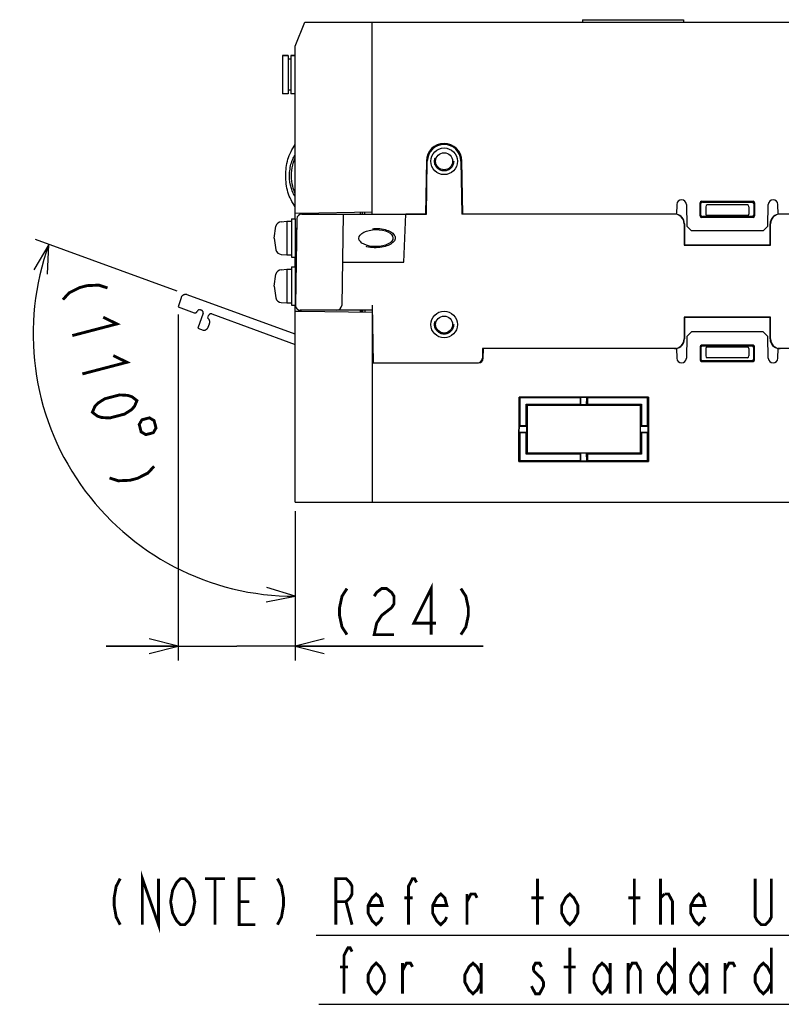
# Model space of a CAD drawing. Header units: millimetres. Extents: x 85 to 1221, y 92 to 821.
# Tile 14 of 35: x 940 to 1099, y 124 to 329. Entities that reach past the tile are written whole.
import ezdxf

# ---------------------------------------------------------------- set-up
doc = ezdxf.new("R2010")
doc.units = ezdxf.units.MM
doc.header["$LTSCALE"] = 69.3
doc.linetypes.add('HIDDEN', pattern=[0.2, 0.1, -0.1])
doc.linetypes.add('PHANTOM', pattern=[0.8, 0.45, -0.05, 0.1, -0.05, 0.1, -0.05])
doc.layers.get('0').update_dxf_attribs({"linetype": 'CONTINUOUS'})
for name, color, linetype in [('ALL_AXIS', 7, 'CONTINUOUS'), ('ALL_DIM', 7, 'CONTINUOUS'), ('ALL_FEATURES', 7, 'CONTINUOUS'), ('ALL_NOTE', 7, 'CONTINUOUS'), ('DEFAULT_2', 8, 'HIDDEN')]:
    doc.layers.add(name, color=color, linetype=linetype)
doc.styles.get("Standard").update_dxf_attribs({"font": 'txt', "width": 0.86})
doc.dimstyles.new('DIMSTYLE_1', dxfattribs={"dimtxt": 9.6, "dimasz": 6, "dimexe": 1, "dimexo": 1, "dimgap": 0.8, "dimtad": 1, "dimdec": 0, "dimdsep": 46, "dimtxsty": 'STANDARD', "dimblk": 'OPEN', "dimblk1": 'OPEN', "dimblk2": 'OPEN', "dimcen": 0.09, "dimadec": 0, "dimazin": 0, "dimtfac": 1, "dimtdec": 0, "dimtofl": 0, "dimtmove": 0, "dimatfit": 3, "dimldrblk": 'OPEN', "dimfxl": 1, "dimtolj": 1, "dimarcsym": 0})
doc.dimstyles.new('DIMSTYLE_4', dxfattribs={"dimtxt": 9.6, "dimasz": 6, "dimexe": 1, "dimexo": 1, "dimtad": 1, "dimdec": 1, "dimdsep": 46, "dimtxsty": 'STANDARD', "dimblk": 'OPEN', "dimblk1": 'OPEN', "dimblk2": 'OPEN', "dimcen": 0.09, "dimadec": 0, "dimazin": 0, "dimtfac": 1, "dimtdec": 1, "dimtofl": 0, "dimtmove": 0, "dimatfit": 3, "dimldrblk": 'OPEN', "dimfxl": 1, "dimtolj": 1, "dimarcsym": 0})

# ---------------------------------------------------------------- blocks, each defined once
blk = doc.blocks.new('_OPEN')
at = {"color": 0, "linetype": 'BYBLOCK'}
for p, q in [((0, 0), (-1, 0.25)), ((-1, -0.25), (0, 0)), ((-1, 0), (0, 0))]:
    blk.add_line(p, q, dxfattribs=at)
blk = doc.blocks.new('*D9')
at = {"layer": 'ALL_DIM', "color": 2, "linetype": 'CONTINUOUS'}
for p, q in [((973.2, 267.83), (973.2, 195.75)), ((997.62, 226.75), (997.62, 195.75)), ((973.2, 198.75), (958.2, 198.75)), ((958.2, 198.75), (985.41, 198.75)), ((1036.76, 198.75), (985.41, 198.75)), ((997.62, 198.75), (1036.76, 198.75))]:
    blk.add_line(p, q, dxfattribs=at)
at = {"layer": 'ALL_DIM', "color": 2, "linetype": 'CONTINUOUS', "xscale": 6, "yscale": 6, "zscale": 6}
blk.add_blockref('_OPEN', (973.2, 198.75), dxfattribs=at)
at = {"layer": 'ALL_DIM', "color": 2, "linetype": 'CONTINUOUS', "xscale": 6, "yscale": 6, "zscale": 6, "rotation": 180}
blk.add_blockref('_OPEN', (997.62, 198.75), dxfattribs=at)
blk = doc.blocks.new('*D10')
at = {"layer": 'ALL_DIM', "color": 2, "linetype": 'CONTINUOUS'}
for p, q in [((972.98, 272.72), (943.48, 283.46)), ((997.62, 226.86), (997.62, 206.13))]:
    blk.add_line(p, q, dxfattribs=at)
for points in [[(945.99, 276.25), (946.3, 282.43), (943.12, 277.12)], [(991.55, 207.96), (997.62, 209.13), (991.72, 210.95)]]:
    blk.add_lwpolyline(points, dxfattribs=at)
for start, end in [(160, 215), (215, 270)]:
    blk.add_arc((997.62, 263.75), 54.62, start, end, dxfattribs=at)

msp = doc.modelspace()

# ---------------------------------------------------------------- linework, layer by layer
at = {"color": 7, "linetype": 'CONTINUOUS'}
msp.add_line((1011.387, 268.75), (1011.387, 268.3307), dxfattribs=at)
at = {"color": 2, "linetype": 'CONTINUOUS'}
for p, q in [((1001.9541, 138.5718), (1220.5115, 138.5718)), ((1002.4912, 124.1445), (1221.0486, 124.1445))]:
    msp.add_line(p, q, dxfattribs=at)
at = {"layer": 'ALL_AXIS', "color": 7, "linetype": 'CONTINUOUS'}
for p, q in [((994.925, 321.8), (994.925, 313.8)), ((994.925, 321.8), (996.125, 321.8)), ((996.725, 321.8), (997.625, 321.8)), ((1024.9256, 299.8146), (1024.7324, 288.75)), ((1024.9325, 288.75), (1025.1255, 299.8111)), ((1032.1245, 299.8111), (1032.3175, 288.75)), ((1032.5176, 288.75), (1032.3244, 299.8146)), ((994.7056, 287.1521), (995.825, 287.25)), ((995.825, 287.25), (995.825, 280.25)), ((995.825, 287.25), (996.825, 287.25)), ((996.825, 287.75), (996.825, 279.75)), ((996.825, 287.75), (997.625, 287.75)), ((997.625, 287.75), (997.625, 279.75)), ((1024.7324, 288.75), (1020.625, 288.75)), ((1077.0549, 288.75), (1032.5176, 288.75)), ((993.225, 283.75), (993.5685, 286.2127)), ((997.625, 285.5225), (997.9178, 285.5225)), ((993.225, 283.75), (993.5685, 281.2873)), ((997.625, 281.9775), (997.8559, 281.9775)), ((994.7056, 280.3479), (995.825, 280.25)), ((995.825, 280.25), (996.825, 280.25)), ((996.825, 279.75), (997.625, 279.75)), ((994.7056, 277.1521), (995.825, 277.25)), ((995.825, 277.25), (995.825, 270.25)), ((995.825, 277.25), (996.825, 277.25)), ((996.825, 277.75), (996.825, 269.75)), ((996.825, 277.75), (997.625, 277.75)), ((997.625, 277.75), (997.625, 269.75)), ((993.225, 273.75), (993.5685, 276.2127)), ((997.625, 275.5225), (997.7432, 275.5225)), ((993.225, 273.75), (993.5685, 271.2873)), ((997.625, 271.9775), (997.6813, 271.9775)), ((994.7056, 270.3479), (995.825, 270.25)), ((995.825, 270.25), (996.825, 270.25)), ((996.825, 269.75), (997.625, 269.75))]:
    msp.add_line(p, q, dxfattribs=at)
at = {"layer": 'ALL_AXIS', "color": 8, "linetype": 'PHANTOM'}
msp.add_line((979.4794, 265.2111), (979.7406, 265.9286), dxfattribs=at)
at = {"layer": 'ALL_AXIS', "color": 7, "linetype": 'CONTINUOUS'}
for centre, radius, start, end in [((1028.625, 299.75), 3.7, 1, 179), ((1028.625, 299.75), 3.5, 1, 179), ((994.8189, 285.857), 1.3, 95, 164.11915), ((994.8189, 281.643), 1.3, 195.88085, 265), ((994.8189, 275.857), 1.3, 95, 164.11915), ((994.8189, 271.643), 1.3, 195.88085, 265)]:
    msp.add_arc(centre, radius, start, end, dxfattribs=at)
at = {"layer": 'ALL_AXIS', "color": 8, "linetype": 'PHANTOM'}
for centre, start, end in [((978.8009, 266.2706), 340, 55.522488), ((978.5398, 265.5531), 264.477512, 340)]:
    msp.add_arc(centre, 1, start, end, dxfattribs=at)
at = {"layer": 'ALL_AXIS', "color": 7, "linetype": 'CONTINUOUS'}
msp.add_ellipse((1014.4298, 283.75), major_axis=(3.5456, 0.0461), ratio=0.49974627, dxfattribs=at)
msp.add_open_spline([(997.6197, 292.396), (997.4455, 292.6283), (997.1258, 293.181), (996.5837, 294.6094), (996.3111, 296.77), (996.5871, 298.9274), (997.1402, 300.3661), (997.4522, 300.9098), (997.6202, 301.1391)], degree=3, knots=[0, 0, 0, 0, 0.09491495, 0.20714324, 0.49774536, 0.79646148, 0.9070998, 1, 1, 1, 1], dxfattribs=at)
at = {"layer": 'ALL_DIM', "color": 2, "linetype": 'CONTINUOUS', "const_width": 0.6}
for points in [[(958.5013, 273.3641), (956.6924, 273.958), (954.2398, 273.8504), (952.6919, 273.4458), (950.5003, 272.3397), (949.2133, 270.9366)], [(957.6145, 267.2657), (960.4585, 265.8756), (951.1704, 263.4482)], [(959.7022, 259.278), (962.5461, 257.8879), (953.2581, 255.4605)], [(955.3457, 247.4728), (955.8587, 248.6735), (956.5023, 249.375), (957.9198, 250.2789), (961.0158, 251.088), (962.6943, 250.9933), (963.5988, 250.6964), (964.6337, 249.9002), (964.1206, 248.6995), (963.4771, 247.998), (962.0596, 247.0941), (958.9636, 246.285), (957.2851, 246.3797), (956.3806, 246.6766), (955.3457, 247.4728)], [(967.2255, 246.311), (965.6775, 245.9064), (965.1058, 244.9301), (965.5104, 243.3821), (966.4867, 242.8104), (968.0347, 243.215), (968.6064, 244.1913), (968.2018, 245.7392), (967.2255, 246.311)], [(968.2092, 236.2198), (966.9221, 234.8167), (964.7306, 233.7106), (963.1826, 233.306), (960.7301, 233.1984), (958.9211, 233.7923)], [(1025.9274, 201.15), (1025.9274, 210.75), (1022.3154, 203.55), (1026.9594, 203.55)], [(1008.3834, 210.75), (1007.3514, 209.15), (1006.8354, 206.75), (1006.8354, 205.15), (1007.3514, 202.75), (1008.3834, 201.15)], [(1014.0594, 209.15), (1014.5754, 209.95), (1015.6074, 210.75), (1016.6394, 210.75), (1017.6714, 209.95), (1018.1874, 209.15), (1018.1874, 207.55), (1017.6714, 206.75), (1016.6394, 205.95), (1015.6074, 205.15), (1014.5754, 203.55), (1014.0594, 201.15), (1018.1874, 201.15)], [(1032.1194, 210.75), (1033.1514, 209.15), (1033.6674, 206.75), (1033.6674, 205.15), (1033.1514, 202.75), (1032.1194, 201.15)]]:
    msp.add_lwpolyline(points, dxfattribs=at)
at = {"layer": 'ALL_FEATURES', "color": 7, "linetype": 'CONTINUOUS'}
for p, q in [((997.625, 323.75), (999.625, 328.75)), ((999.625, 328.75), (1172.925, 328.75)), ((1013.625, 288.75), (1013.625, 328.75)), ((1057.425, 329.25), (1057.425, 328.75)), ((1057.425, 329.25), (1078.525, 329.25)), ((1078.525, 329.25), (1078.525, 328.75)), ((997.625, 287.75), (997.625, 323.75)), ((996.125, 321.8), (994.925, 321.8)), ((996.125, 321.8), (996.125, 313.8)), ((996.725, 321.05), (996.125, 321.05)), ((996.725, 321.8), (996.725, 313.8)), ((997.625, 321.8), (996.725, 321.8)), ((996.725, 314.55), (996.125, 314.55)), ((996.125, 313.8), (994.925, 313.8)), ((997.625, 313.8), (996.725, 313.8)), ((1082.2452, 291.4288), (1093.0048, 291.4288)), ((1082.4243, 291.25), (1092.8257, 291.25)), ((998.825, 288.95), (1013.625, 289.2083)), ((1077.0901, 290.7675), (1077.0549, 288.75)), ((1079.0898, 290.7675), (1079.1686, 286.2498)), ((1081.9506, 288.3742), (1081.9464, 291.1295)), ((1082.125, 288.5489), (1082.125, 290.9511)), ((1083.125, 290.2683), (1083.125, 288.75)), ((1091.8322, 290.6827), (1083.4178, 290.6827)), ((1092.125, 290.2683), (1092.125, 288.75)), ((1093.125, 290.9511), (1093.125, 288.5489)), ((1093.3036, 291.1295), (1093.2994, 288.3742)), ((1096.0814, 286.2498), (1096.1602, 290.7675)), ((1098.1951, 288.75), (1098.1599, 290.7675)), ((997.625, 288.9919), (998.825, 288.95)), ((997.957, 287.7675), (997.6428, 269.7675)), ((998.825, 288.7403), (998.825, 288.95)), ((998.9568, 288.75), (1024.9325, 288.75)), ((1007.625, 288.75), (1007.293, 269.7325)), ((1011.125, 289.1647), (1011.125, 288.75)), ((1011.625, 288.75), (1011.625, 289.1734)), ((1012.125, 288.75), (1012.125, 289.1822)), ((1020.2347, 278.75), (1020.625, 288.75)), ((1076.6238, 288.75), (1032.3175, 288.75)), ((1093.0005, 288.0758), (1082.2495, 288.0758)), ((1092.8266, 288.25), (1082.4234, 288.25)), ((1091.825, 288.4502), (1083.425, 288.4502)), ((1109.9112, 288.75), (1098.1951, 288.75)), ((1078.625, 286.75), (1078.625, 282.25)), ((1078.6971, 286.75), (1078.6944, 282.3194)), ((1079.1686, 286.2498), (1080.1861, 285.25)), ((1095.0639, 285.25), (1080.1861, 285.25)), ((1095.0639, 285.25), (1096.0814, 286.2498)), ((1096.5556, 282.3194), (1096.5529, 286.75)), ((1096.625, 282.25), (1096.625, 286.75)), ((1078.625, 282.25), (1078.6944, 282.3194)), ((1078.625, 282.25), (1096.625, 282.25)), ((1078.6944, 282.3194), (1096.5556, 282.3194)), ((1096.625, 282.25), (1096.5556, 282.3194)), ((997.625, 277.75), (997.625, 279.75)), ((1007.4504, 278.75), (1020.2347, 278.75)), ((997.625, 228.75), (997.625, 269.75)), ((1013.625, 268.75), (998.6426, 268.75)), ((998.825, 268.55), (998.825, 268.75)), ((1011.125, 268.75), (1011.125, 268.3353)), ((1011.625, 268.75), (1011.6398, 268.3263)), ((1012.1253, 268.75), (1012.1404, 268.3176)), ((1013.6075, 269.75), (1013.817, 257.75)), ((997.625, 268.5081), (998.825, 268.55)), ((998.825, 268.55), (1013.625, 268.2917)), ((1013.625, 268.2917), (1013.625, 228.75)), ((1096.625, 267.25), (1078.625, 267.25)), ((1078.625, 267.25), (1078.6944, 267.1806)), ((1078.625, 267.25), (1078.625, 262.75)), ((1096.5556, 267.1806), (1078.6944, 267.1806)), ((1078.6944, 267.1806), (1078.6971, 262.75)), ((1096.5529, 262.75), (1096.5556, 267.1806)), ((1096.625, 267.25), (1096.5556, 267.1806)), ((1096.625, 262.75), (1096.625, 267.25)), ((1079.1686, 263.2502), (1079.0898, 258.7325)), ((1080.1861, 264.25), (1079.1686, 263.2502)), ((1095.0639, 264.25), (1080.1861, 264.25)), ((1096.0814, 263.2502), (1095.0639, 264.25)), ((1096.1602, 258.7325), (1096.0814, 263.2502)), ((1036.625, 260.75), (1036.5898, 258.7325)), ((1077.0549, 260.75), (1036.625, 260.75)), ((1036.7898, 258.7325), (1036.825, 260.75)), ((1077.0549, 260.75), (1077.0901, 258.7325)), ((1081.9506, 261.1258), (1081.9464, 258.3705)), ((1082.125, 260.9511), (1082.125, 258.5489)), ((1093.0005, 261.4242), (1082.2495, 261.4242)), ((1092.8266, 261.25), (1082.4234, 261.25)), ((1083.125, 260.75), (1083.125, 259.2317)), ((1091.825, 261.0498), (1083.425, 261.0498)), ((1092.125, 260.75), (1092.125, 259.2317)), ((1093.125, 258.5489), (1093.125, 260.9511)), ((1093.3036, 258.3705), (1093.2994, 261.1258)), ((1098.1599, 258.7325), (1098.1951, 260.75)), ((1172.2871, 260.75), (1098.1951, 260.75)), ((1091.8322, 258.8173), (1083.4178, 258.8173)), ((1013.625, 257.75), (1035.7899, 257.75)), ((1082.2452, 258.0712), (1093.0048, 258.0712)), ((1082.4243, 258.25), (1092.8257, 258.25)), ((1044.2141, 237.2394), (1044.2346, 250.6407)), ((1071.2154, 250.6407), (1044.2346, 250.6407)), ((1044.2346, 250.6407), (1044.425, 250.45)), ((1056.975, 250.45), (1044.425, 250.45)), ((1044.425, 250.45), (1044.425, 244.7)), ((1056.975, 250.45), (1057.0931, 250.5683)), ((1056.975, 250.45), (1056.975, 249.15)), ((1058.3569, 250.5683), (1057.0931, 250.5683)), ((1057.1272, 248.998), (1057.0931, 250.5683)), ((1058.3228, 248.998), (1058.3569, 250.5683)), ((1058.475, 250.45), (1058.3569, 250.5683)), ((1071.025, 250.45), (1058.475, 250.45)), ((1058.475, 250.45), (1058.475, 249.15)), ((1071.2154, 250.6407), (1071.025, 250.45)), ((1071.025, 244.7), (1071.025, 250.45)), ((1071.2154, 250.6407), (1071.2359, 237.2394)), ((1045.725, 249.15), (1056.975, 249.15)), ((1045.918, 248.9573), (1045.725, 249.15)), ((1045.725, 244.7), (1045.725, 249.15)), ((1045.918, 248.9573), (1069.532, 248.9573)), ((1045.918, 248.9573), (1045.9333, 238.9586)), ((1056.975, 249.15), (1057.1272, 248.998)), ((1058.3228, 248.998), (1057.1272, 248.998)), ((1058.475, 249.15), (1058.3228, 248.998)), ((1058.475, 249.15), (1069.725, 249.15)), ((1069.5167, 238.9586), (1069.532, 248.9573)), ((1069.532, 248.9573), (1069.725, 249.15)), ((1069.725, 249.15), (1069.725, 244.7)), ((1044.296, 243.3292), (1044.2979, 244.5731)), ((1044.2979, 244.5731), (1044.425, 244.7)), ((1044.2979, 244.5731), (1045.8842, 244.541)), ((1044.425, 244.7), (1045.725, 244.7)), ((1045.8842, 244.541), (1045.725, 244.7)), ((1045.886, 243.3613), (1045.8842, 244.541)), ((1069.564, 243.3613), (1069.5658, 244.541)), ((1069.5658, 244.541), (1069.725, 244.7)), ((1069.5658, 244.541), (1071.1521, 244.5731)), ((1069.725, 244.7), (1071.025, 244.7)), ((1071.1521, 244.5731), (1071.025, 244.7)), ((1071.154, 243.3292), (1071.1521, 244.5731)), ((1044.296, 243.3292), (1045.886, 243.3613)), ((1044.296, 243.3292), (1044.425, 243.2)), ((1045.725, 243.2), (1044.425, 243.2)), ((1044.425, 243.2), (1044.425, 237.45)), ((1045.886, 243.3613), (1045.725, 243.2)), ((1045.725, 238.75), (1045.725, 243.2)), ((1069.564, 243.3613), (1071.154, 243.3292)), ((1069.564, 243.3613), (1069.725, 243.2)), ((1071.025, 243.2), (1069.725, 243.2)), ((1069.725, 243.2), (1069.725, 238.75)), ((1071.154, 243.3292), (1071.025, 243.2)), ((1071.025, 237.45), (1071.025, 243.2)), ((1045.9333, 238.9586), (1045.725, 238.75)), ((1056.975, 238.75), (1045.725, 238.75)), ((1069.5167, 238.9586), (1045.9333, 238.9586)), ((1056.975, 238.75), (1057.143, 238.9182)), ((1056.975, 238.75), (1056.975, 237.45)), ((1057.113, 237.3122), (1057.143, 238.9182)), ((1058.307, 238.9182), (1057.143, 238.9182)), ((1058.475, 238.75), (1058.307, 238.9182)), ((1058.337, 237.3122), (1058.307, 238.9182)), ((1069.725, 238.75), (1058.475, 238.75)), ((1058.475, 238.75), (1058.475, 237.45)), ((1069.5167, 238.9586), (1069.725, 238.75)), ((1044.2141, 237.2394), (1044.425, 237.45)), ((1044.2141, 237.2394), (1071.2359, 237.2394)), ((1044.425, 237.45), (1056.975, 237.45)), ((1056.975, 237.45), (1057.113, 237.3122)), ((1058.337, 237.3122), (1057.113, 237.3122)), ((1058.475, 237.45), (1058.337, 237.3122)), ((1058.475, 237.45), (1071.025, 237.45)), ((1071.2359, 237.2394), (1071.025, 237.45)), ((997.625, 228.75), (1172.925, 228.75))]:
    msp.add_line(p, q, dxfattribs=at)
at = {"layer": 'ALL_FEATURES', "color": 8, "linetype": 'PHANTOM'}
for p, q in [((973.8113, 271.3147), (973.2037, 269.4446)), ((997.625, 263.7485), (975.1044, 271.9454)), ((973.2037, 269.4446), (976.5738, 268.218)), ((977.8557, 268.8156), (978.0915, 268.7298)), ((977.2116, 268.5086), (977.2179, 268.5249)), ((978.3933, 268.0971), (977.3159, 264.9682)), ((979.367, 267.0949), (979.5722, 267.6588)), ((980.213, 267.9576), (997.625, 261.6202)), ((977.3159, 264.9682), (978.4435, 264.5578))]:
    msp.add_line(p, q, dxfattribs=at)
at = {"layer": 'ALL_FEATURES', "color": 7, "linetype": 'CONTINUOUS'}
for centre, radius in [((1028.625, 299.75), 2.7725), ((1028.625, 299.75), 1.7725), ((1028.625, 265.75), 2.7725), ((1028.625, 265.75), 1.7725)]:
    msp.add_circle(centre, radius, dxfattribs=at)
for centre, start, end in [((1078.0899, 290.75), 1, 179), ((1097.1601, 290.75), 1, 179), ((998.9568, 287.75), 90, 179), ((998.6426, 269.75), 179, 270), ((1006.2932, 269.75), 270, 359), ((1035.5899, 258.75), 270, 359), ((1035.7899, 258.75), 270, 359), ((1078.0899, 258.75), 181, 359), ((1097.1601, 258.75), 181, 359)]:
    msp.add_arc(centre, 1, start, end, dxfattribs=at)
at = {"layer": 'ALL_FEATURES', "color": 8, "linetype": 'PHANTOM'}
for centre, radius, start, end in [((974.7624, 271.0057), 1, 70, 162), ((977.6847, 268.3458), 0.5, 70, 159), ((977.9205, 268.2599), 0.5, 341, 70), ((976.7448, 268.6878), 0.5, 250, 339), ((980.042, 267.4878), 0.5, 70, 160)]:
    msp.add_arc(centre, radius, start, end, dxfattribs=at)
at = {"layer": 'ALL_FEATURES', "color": 7, "linetype": 'CONTINUOUS'}
for centre, major_axis, ratio, start_param, end_param in [((1082.2475, 291.1276), (0.2139, -0.2136), 0.99242107, 2.35923539, 3.92395108), ((1082.4261, 290.9493), (0.238, -0.1856), 0.99375011, 2.23620898, 3.80092467), ((1092.8239, 290.9493), (0.238, 0.1856), 0.99375011, -0.65933201, 0.90538368), ((1093.0025, 291.1276), (0.2139, 0.2136), 0.99242107, -0.78235843, 0.78235726), ((1083.4252, 290.2578), (-0.0148, 0.4247), 0.70591316, -0.02458543, 1.52148909), ((1091.8248, 290.2578), (0.0148, 0.4247), 0.70591316, -1.52148909, 0.02458543), ((1076.6238, 286.75), (2.0012, 0), 0.99939083, 6.28318531, 7.85398163), ((1076.6959, 286.75), (1.8492, 0.7656), 0.99913861, -0.39285142, 1.00053861), ((1082.2517, 288.3769), (0.2136, 0.2139), 0.99244393, -3.92243552, -2.36075095), ((1082.4261, 288.5516), (0.1956, 0.2311), 0.99080357, -4.00546092, -2.44377635), ((1083.4252, 288.7502), (0.2774, 0.1148), 0.99913861, 2.74935041, 4.31953756), ((1091.8248, 288.7502), (0.2774, -0.1148), 0.99913861, -1.17794491, 0.39224225), ((1092.8239, 288.5516), (-0.1956, 0.2311), 0.99080357, -3.83940896, -2.27772439), ((1092.9983, 288.3769), (-0.2136, 0.2139), 0.99244393, -3.92243435, -2.36074979), ((1098.5541, 286.75), (1.8492, -0.7656), 0.99913861, 2.14105404, 3.53444407), ((1098.6262, 286.75), (2.0012, 0), 0.99939083, 7.85398163, 9.42477796), ((1076.6238, 262.75), (-2.0012, 0), 0.99939083, 7.85398163, 9.42477796), ((1076.6959, 262.75), (1.8492, -0.7656), 0.99913861, -1.07972242, 0.39285142), ((1098.5541, 262.75), (1.8492, 0.7656), 0.99913861, 2.74874123, 4.22131508), ((1098.6262, 262.75), (-2.0012, 0), 0.99939083, 6.28318531, 7.85398163), ((1082.2517, 261.1231), (-0.2136, 0.2139), 0.99244393, -0.7808417, 0.78084287), ((1082.4261, 260.9484), (-0.1956, 0.2311), 0.99080357, -0.6978163, 0.86386826), ((1083.4252, 260.7498), (0.2774, -0.1148), 0.99913861, 1.96364775, 3.5338349), ((1091.8248, 260.7498), (0.2774, 0.1148), 0.99913861, -0.39224225, 1.17794491), ((1092.8239, 260.9484), (0.1956, 0.2311), 0.99080357, -0.86386826, 0.6978163), ((1092.9983, 261.1231), (0.2136, 0.2139), 0.99244393, -0.78084287, 0.7808417), ((1082.4261, 258.5507), (0.238, 0.1856), 0.99375011, 2.48226064, 4.04697633), ((1083.4252, 259.2422), (0.0148, 0.4247), 0.70591316, -4.66308174, -3.11700722), ((1091.8248, 259.2422), (-0.0148, 0.4247), 0.70591316, -3.16617809, -1.62010356), ((1092.8239, 258.5507), (0.238, -0.1856), 0.99375011, -0.90538368, 0.65933201), ((1082.2475, 258.3724), (0.2139, 0.2136), 0.99242107, 2.35923422, 3.92394992), ((1093.0025, 258.3724), (0.2139, -0.2136), 0.99242107, -0.78235726, 0.78235843)]:
    msp.add_ellipse(centre, major_axis=major_axis, ratio=ratio, start_param=start_param, end_param=end_param, dxfattribs=at)
for points, knots in [([(997.625, 290.25), (997.2844, 290.7145), (996.6828, 291.7051), (996.0531, 293.3229), (995.6982, 295.021), (995.5868, 296.75), (995.6982, 298.479), (996.0531, 300.1771), (996.6828, 301.7949), (997.2844, 302.7855), (997.625, 303.25)], [0, 0, 0, 0, 0.12501001, 0.25002985, 0.37500385, 0.5, 0.62499615, 0.74997015, 0.87498999, 1, 1, 1, 1]), ([(997.6208, 293.0475), (997.3824, 293.5268), (996.9746, 294.7283), (996.7623, 296.7386), (996.9688, 298.7505), (997.3869, 299.9774), (997.6212, 300.4572)], [0, 0, 0, 0, 0.21072878, 0.49445857, 0.7898088, 1, 1, 1, 1])]:
    msp.add_open_spline(points, degree=3, knots=knots, dxfattribs=at)
at = {"layer": 'ALL_NOTE', "color": 2, "linetype": 'CONTINUOUS', "const_width": 0.6}
for points in [[(965.7635, 140.7275), (965.7635, 150.3275), (969.1236, 140.7275), (969.1236, 150.3275)], [(961.1436, 150.3275), (960.3036, 148.7275), (959.8836, 146.3275), (959.8836, 144.7275), (960.3036, 142.3275), (961.1436, 140.7275)], [(975.8435, 142.3275), (975.4236, 141.5275), (974.5835, 140.7275), (973.7436, 140.7275), (972.9036, 141.5275), (972.4836, 142.3275), (972.0635, 143.1275), (971.6436, 145.5275), (972.0635, 147.9275), (972.4836, 148.7275), (972.9036, 149.5275), (973.7436, 150.3275), (974.5835, 150.3275), (975.4236, 149.5275), (975.8435, 148.7275), (976.2636, 147.9275), (976.6836, 145.5275), (976.2636, 143.1275), (975.8435, 142.3275)], [(978.7836, 150.3275), (982.9836, 150.3275)], [(980.8835, 150.3275), (980.8835, 140.7275)], [(989.2836, 140.7275), (985.9235, 140.7275), (985.9235, 150.3275), (989.2836, 150.3275)], [(993.9036, 150.3275), (994.7435, 148.7275), (995.1636, 146.3275), (995.1636, 144.7275), (994.7435, 142.3275), (993.9036, 140.7275)], [(1006.0835, 140.7275), (1006.0835, 150.3275), (1008.1836, 150.3275), (1009.0236, 149.5275), (1009.4436, 148.7275), (1009.4436, 147.1275), (1009.0236, 146.3275), (1008.1836, 145.5275), (1006.0835, 145.5275)], [(1021.2035, 140.7275), (1021.2035, 148.7275), (1022.0436, 150.3275), (1022.4635, 150.3275), (1022.8836, 149.5275)], [(1048.0836, 140.7275), (1048.0836, 150.3275)], [(1068.2436, 140.7275), (1068.2436, 150.3275)], [(1073.7036, 140.7275), (1073.7036, 150.3275)], [(1096.8035, 150.3275), (1096.8035, 142.3275), (1096.3836, 141.5275), (1095.5435, 140.7275), (1094.7036, 140.7275), (1093.8636, 141.5275), (1093.4436, 142.3275), (1093.4436, 150.3275)], [(985.9235, 145.5275), (988.0236, 145.5275)], [(1008.1836, 145.5275), (1009.4436, 140.7275)], [(1015.7436, 142.3275), (1015.3236, 141.5275), (1014.4836, 140.7275), (1013.6435, 141.5275), (1012.8036, 143.1275), (1012.8036, 144.7275), (1013.6435, 146.3275), (1014.4836, 147.1275), (1015.3236, 146.3275), (1015.7436, 144.7275), (1012.8036, 144.7275)], [(1020.3636, 146.3275), (1022.0436, 146.3275)], [(1029.1836, 142.3275), (1028.7635, 141.5275), (1027.9236, 140.7275), (1027.0836, 141.5275), (1026.2435, 143.1275), (1026.2435, 144.7275), (1027.0836, 146.3275), (1027.9236, 147.1275), (1028.7635, 146.3275), (1029.1836, 144.7275), (1026.2435, 144.7275)], [(1033.3836, 140.7275), (1033.3836, 147.1275)], [(1033.3836, 145.5275), (1034.2236, 147.1275), (1035.0635, 147.1275), (1035.4836, 146.3275)], [(1046.8236, 146.3275), (1049.3436, 146.3275)], [(1056.4835, 143.1275), (1055.6436, 141.5275), (1054.8036, 140.7275), (1053.9635, 141.5275), (1053.1236, 143.1275), (1053.1236, 144.7275), (1053.9635, 146.3275), (1054.8036, 147.1275), (1055.6436, 146.3275), (1056.4835, 144.7275), (1056.4835, 143.1275)], [(1066.9836, 146.3275), (1069.5036, 146.3275)], [(1073.7036, 146.3275), (1074.5436, 147.1275)], [(1074.5436, 147.1275), (1075.3835, 147.1275), (1076.2236, 145.5275), (1076.2236, 140.7275)], [(1082.9435, 142.3275), (1082.5236, 141.5275), (1081.6835, 140.7275), (1080.8436, 141.5275), (1080.0036, 143.1275), (1080.0036, 144.7275), (1080.8436, 146.3275), (1081.6835, 147.1275), (1082.5236, 146.3275), (1082.9435, 144.7275), (1080.0036, 144.7275)], [(1007.7636, 126.3275), (1007.7636, 134.3275), (1008.6035, 135.9275), (1009.0236, 135.9275), (1009.4436, 135.1275)], [(1054.8036, 126.3275), (1054.8036, 135.9275)], [(1076.6435, 135.9275), (1076.6435, 126.3275)], [(1096.8035, 135.9275), (1096.8035, 126.3275)], [(1006.9236, 131.9275), (1008.6035, 131.9275)], [(1016.1635, 128.7275), (1015.3236, 127.1275), (1014.4836, 126.3275), (1013.6435, 127.1275), (1012.8036, 128.7275), (1012.8036, 130.3275), (1013.6435, 131.9275), (1014.4836, 132.7275), (1015.3236, 131.9275), (1016.1635, 130.3275), (1016.1635, 128.7275)], [(1019.9435, 126.3275), (1019.9435, 132.7275)], [(1019.9435, 131.1275), (1020.7836, 132.7275), (1021.6236, 132.7275), (1022.0436, 131.9275)], [(1036.3235, 128.7275), (1035.4836, 127.1275), (1034.6436, 126.3275), (1033.8035, 127.1275), (1032.9636, 128.7275), (1032.9636, 130.3275), (1033.8035, 131.9275), (1034.6436, 132.7275), (1035.4836, 131.9275), (1036.3235, 130.3275)], [(1036.3235, 132.7275), (1036.3235, 126.3275)], [(1047.2436, 131.1275), (1048.9235, 129.5275), (1049.3436, 128.7275), (1049.3436, 127.9275), (1048.9235, 127.1275), (1048.5036, 126.3275), (1047.6635, 126.3275), (1047.2436, 127.1275), (1046.8236, 127.9275)], [(1048.9235, 131.9275), (1048.5036, 132.7275), (1047.6635, 132.7275), (1047.2436, 131.9275), (1047.2436, 131.1275)], [(1053.5436, 131.9275), (1056.0636, 131.9275)], [(1063.2036, 128.7275), (1062.3636, 127.1275), (1061.5235, 126.3275), (1060.6836, 127.1275), (1059.8436, 128.7275), (1059.8436, 130.3275), (1060.6836, 131.9275), (1061.5235, 132.7275), (1062.3636, 131.9275), (1063.2036, 130.3275)], [(1063.2036, 132.7275), (1063.2036, 126.3275)], [(1066.9836, 126.3275), (1066.9836, 132.7275)], [(1066.9836, 131.1275), (1067.8235, 132.7275), (1068.6636, 132.7275), (1069.5036, 131.1275), (1069.5036, 126.3275)], [(1076.6435, 128.7275), (1075.8036, 127.1275), (1074.9636, 126.3275), (1074.1235, 127.1275), (1073.2836, 128.7275), (1073.2836, 130.3275), (1074.1235, 131.9275), (1074.9636, 132.7275), (1075.8036, 131.9275), (1076.6435, 130.3275)], [(1083.3636, 128.7275), (1082.5236, 127.1275), (1081.6835, 126.3275), (1080.8436, 127.1275), (1080.0036, 128.7275), (1080.0036, 130.3275), (1080.8436, 131.9275), (1081.6835, 132.7275), (1082.5236, 131.9275), (1083.3636, 130.3275)], [(1083.3636, 132.7275), (1083.3636, 126.3275)], [(1087.1436, 126.3275), (1087.1436, 132.7275)], [(1087.1436, 131.1275), (1087.9835, 132.7275), (1088.8236, 132.7275), (1089.2435, 131.9275)], [(1096.8035, 128.7275), (1095.9636, 127.1275), (1095.1236, 126.3275), (1094.2835, 127.1275), (1093.4436, 128.7275), (1093.4436, 130.3275), (1094.2835, 131.9275), (1095.1236, 132.7275), (1095.9636, 131.9275), (1096.8035, 130.3275)]]:
    msp.add_lwpolyline(points, dxfattribs=at)
at = {"layer": 'DEFAULT_2', "color": 8, "linetype": 'HIDDEN'}
for p, q in [((997.9217, 285.75), (997.625, 285.75)), ((997.8519, 281.75), (997.625, 281.75)), ((997.7472, 275.75), (997.625, 275.75)), ((997.6774, 271.75), (997.625, 271.75))]:
    msp.add_line(p, q, dxfattribs=at)
for centre in [(1028.625, 299.75), (1028.625, 265.75)]:
    msp.add_circle(centre, 2, dxfattribs=at)
msp.add_ellipse((1014.4298, 283.75), major_axis=(4.0007, 0.052), ratio=0.49974627, dxfattribs=at)

# ---------------------------------------------------------------- dimensions: what is measured, and where the dimension line sits
at = {"layer": 'ALL_DIM', "color": 2, "linetype": 'CONTINUOUS'}
dim = msp.add_angular_dim_2l(base=(952.8822, 232.4193), line1=((974.4345, 272.1892), (973.9213, 272.376)), line2=((997.625, 228.4046), (997.625, 227.8584)), text='(<>)', dimstyle='DIMSTYLE_4', dxfattribs=at)
dim.commit()
dim.dimension.update_dxf_attribs({"geometry": '*D10', "text_midpoint": (948.039, 275.4297), "dimtype": 162})
dim = msp.add_linear_dim(base=(973.2037, 198.75), p1=(997.625, 227.75), p2=(973.2037, 268.8284), angle=180, text='(<>)', dimstyle='DIMSTYLE_1', dxfattribs=at)
dim.commit()
dim.dimension.update_dxf_attribs({"geometry": '*D9', "text_midpoint": (1003.7394, 198.75), "dimtype": 160})

doc.saveas('drawing.dxf')
